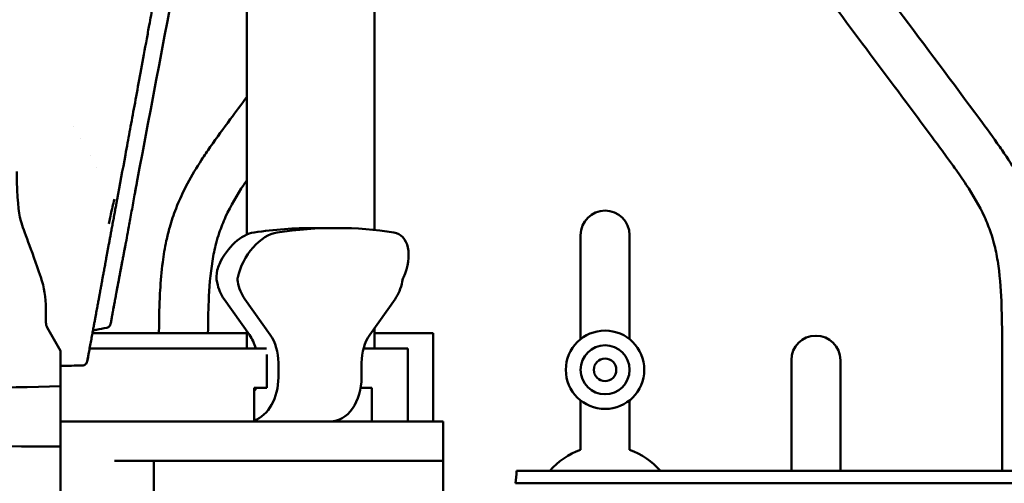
# Model space of a CAD drawing. Header units: millimetres. Extents: x 0 to 4878, y -120 to 1682.
# Tile 193 of 256: x 1217 to 1318, y 965 to 1013. Entities that reach past the tile are written whole.
import ezdxf

# ---------------------------------------------------------------- set-up
doc = ezdxf.new("R2010")
doc.units = ezdxf.units.MM
doc.header["$LTSCALE"] = 2
doc.layers.add('Sichtbar (ISO)', color=7, linetype='Continuous', lineweight=50)

msp = doc.modelspace()

# ---------------------------------------------------------------- linework, layer by layer
at = {"layer": 'Sichtbar (ISO)'}
for p, q in [((1240.487, 1042.4448), (1240.487, 990.5898)), ((1253.487, 1041.1758), (1253.487, 991.0654)), ((1222.823, 1001.5705), (1222.8232, 1001.5705)), ((1223.4997, 1000.3714), (1223.4998, 1000.3715)), ((1224.4868, 998.6236), (1224.4868, 998.6236)), ((1225.1379, 997.4704), (1225.1378, 997.4704)), ((1249.6649, 991.2578), (1247.3243, 991.2578)), ((1274.512, 990.5386), (1274.512, 979.9131)), ((1279.512, 979.9131), (1279.512, 990.5386)), ((1238.1576, 983.9989), (1240.7434, 980.342)), ((1242.8647, 980.342), (1240.2789, 983.9989)), ((1255.5926, 983.9989), (1253.0068, 980.342)), ((1219.987, 981.5995), (1219.987, 983.045)), ((1220.121, 981.0995), (1221.487, 978.7334)), ((1240.487, 980.5136), (1224.7307, 980.5136)), ((1240.487, 980.7046), (1240.487, 978.9606)), ((1253.487, 981.0211), (1253.487, 978.9606)), ((1255.4869, 980.5136), (1253.487, 980.5136)), ((1255.4869, 980.5136), (1259.4869, 980.5136)), ((1259.4869, 980.5136), (1259.4869, 971.5136)), ((1221.487, 975.1095), (1221.487, 978.7334)), ((1224.4426, 978.9606), (1233.0865, 978.9606)), ((1233.0865, 978.9606), (1238.7434, 978.9606)), ((1238.7434, 978.9606), (1241.9253, 978.9606)), ((1241.9253, 978.9606), (1242.4959, 978.9606)), ((1242.5111, 974.9606), (1242.5111, 978.3376)), ((1252.3699, 978.9606), (1252.5319, 978.9606)), ((1252.5319, 978.9606), (1255.7139, 978.9606)), ((1255.7139, 978.9606), (1256.8855, 978.9606)), ((1256.8855, 978.9606), (1256.8855, 971.5136)), ((1224.282, 978.0882), (1224.1976, 977.6374)), ((1243.6931, 977.5136), (1243.6931, 976.0136)), ((1252.1784, 977.5136), (1252.1784, 976.0136)), ((1296.012, 977.7701), (1296.012, 966.4743)), ((1301.012, 966.4743), (1301.012, 977.7701)), ((1317.512, 978.0632), (1317.512, 966.4743)), ((1241.9253, 974.9606), (1241.2182, 974.9606)), ((1241.2182, 971.5136), (1241.2182, 974.9606)), ((1242.5111, 974.9606), (1241.9253, 974.9606)), ((1252.5319, 974.9606), (1252.09, 974.9606)), ((1253.239, 974.9606), (1252.5319, 974.9606)), ((1253.239, 974.9606), (1253.239, 971.5136)), ((1274.512, 973.6681), (1274.512, 968.6097)), ((1279.512, 968.6097), (1279.512, 973.6681)), ((1239.156, 971.5136), (1221.487, 971.5136)), ((1239.156, 971.5136), (1241.9845, 971.5136)), ((1259.3154, 971.5136), (1241.9845, 971.5136)), ((1259.3154, 971.5136), (1260.487, 971.5136)), ((1260.487, 971.5136), (1260.487, 967.5136)), ((1221.487, 945.5136), (1221.487, 968.9568)), ((1239.156, 967.5136), (1226.987, 967.5136)), ((1230.987, 967.5136), (1230.987, 946.5136)), ((1241.9845, 967.5136), (1239.156, 967.5136)), ((1241.9845, 967.5136), (1259.3154, 967.5136)), ((1260.487, 967.5136), (1259.3154, 967.5136)), ((1260.487, 967.5136), (1260.487, 946.5136)), ((1335.9256, 966.4743), (1267.9869, 966.4743)), ((1350.1824, 965.2043), (1267.8634, 965.2043))]:
    msp.add_line(p, q, dxfattribs=at)
for radius in [4, 2.5, 1.15]:
    msp.add_circle((1277.012, 976.7906), radius, dxfattribs=at)
for centre, radius, start, end in [((1277.012, 990.5386), 2.5, 0, 180), ((1209.987, 983.045), 10, 0, 18.666884), ((1220.987, 981.5995), 1, 180, 210), ((1298.512, 977.7701), 2.5, 0, 180), ((1223.7906, 978.1804), 0.5, 349.379028, 354.94814), ((1277.012, 961.5386), 7.5, 109.471221, 138.845185), ((1277.012, 961.5386), 7.5, 41.154819, 70.528779)]:
    msp.add_arc(centre, radius, start, end, dxfattribs=at)
for centre, major_axis, ratio, start_param, end_param in [((1228.7724, 995.9957), (0.4915, -0.0921), 0.23041097, 0.00000198, 0.00023602), ((1221.426, 912.7136), (42.3585, 74.3861), 0.59532726, 0.32684536, 0.43437128), ((1223.7666, 912.7136), (42.3585, 74.3861), 0.59532726, 0.21931944, 0.43437128), ((1240.2066, 986.8273), (2.1572, 3.7882), 0.59532726, 0.43437128, 1.70761722), ((1242.5472, 986.8273), (2.1572, 3.7882), 0.59532726, 0.43437128, 2.05144356), ((1253.8609, 986.8273), (2.1572, 3.7882), 0.59532726, 4.88543247, 6.50250475), ((1227.6047, 989.6055), (0.4916, -0.0915), 0.96109761, 6.25493123, 6.28317937), ((1240.1576, 986.8273), (0, -4), 0.70710678, 5.00302604, 5.49778714), ((1242.2789, 986.8273), (0, 4), 0.70710678, 1.83262858, 2.35619449), ((1253.5926, 986.8273), (0, -4), 0.70710678, 0.78539816, 1.30896407), ((1226.3203, 982.8071), (0.4916, -0.0911), 0.96089275, 6.2534369, 6.2831855), ((1238.7434, 977.5136), (0, -4), 0.70710678, 1.94092527, 2.35619449), ((1240.8647, 977.5136), (0, 4), 0.70710678, 4.71238898, 5.49778714), ((1255.0068, 977.5136), (0, -4), 0.70710678, 3.92699082, 4.71238898), ((1240.5111, 976.0136), (0, -4.5), 0.70710678, 0.22409309, 1.57079633), ((1248.9964, 976.0136), (0, -4.5), 0.70710678, 0, 1.57079633), ((1240.8647, 975.5136), (0, 1), 0.70710678, 3.66519143, 4.12635944), ((1260.987, 966.5136), (4.9499, 4.9498), 0.99996285, 5.30961947, 5.49216656)]:
    msp.add_ellipse(centre, major_axis=major_axis, ratio=ratio, start_param=start_param, end_param=end_param, dxfattribs=at)
for points in [[(1238.3192, 1043.8006), (1235.354, 1027.829), (1232.2569, 1011.8733), (1229.2641, 995.9048)], [(1228.0909, 998.7117), (1227.8133, 997.2089), (1227.5313, 995.6871), (1227.247, 994.1577)], [(1229.0763, 994.89), (1229.1136, 995.0926), (1229.1527, 995.3048), (1229.1933, 995.5243)], [(1229.2639, 995.9036), (1229.2404, 995.7782), (1229.2168, 995.6516), (1229.1931, 995.5243)], [(1227.247, 994.1577), (1227.247, 994.1577), (1227.247, 994.1577), (1227.247, 994.1577)], [(1226.7129, 982.0787), (1226.7213, 982.1178), (1226.725, 982.1593), (1226.7236, 982.2009)], [(1226.7129, 982.0787), (1226.6982, 982.0101), (1226.6687, 981.8729), (1226.6245, 981.6675), (1226.5951, 981.5307), (1226.5804, 981.4623)], [(1223.7158, 977.2296), (1222.9728, 977.2153), (1222.2299, 977.2013), (1221.487, 977.1876)]]:
    msp.add_open_spline(points, degree=3, dxfattribs=at)
for points, knots in [([(1317.512, 978.0632), (1317.512, 979.9759), (1317.5159, 981.889), (1317.4344, 983.8003), (1317.376, 985.1686), (1317.2739, 986.5359), (1317.0549, 987.8879), (1316.9554, 988.502), (1316.8317, 989.1129), (1316.6741, 989.7145), (1316.5818, 990.0668), (1316.4777, 990.416), (1316.3615, 990.7613), (1316.1731, 991.3213), (1315.9526, 991.8712), (1315.7058, 992.4083), (1315.1831, 993.5457), (1314.5424, 994.6257), (1313.8545, 995.6724), (1313.4674, 996.2614), (1313.0654, 996.8399), (1312.6563, 997.4137), (1312.3908, 997.7861), (1312.1224, 998.1566), (1311.8524, 998.5259), (1311.434, 999.0981), (1311.0119, 999.6675), (1310.5895, 1000.2367), (1309.4925, 1001.7154), (1308.3938, 1003.1929), (1307.2928, 1004.6686), (1305.144, 1007.5485), (1302.986, 1010.4216), (1300.8525, 1013.3126), (1300.325, 1014.0273), (1299.799, 1014.7432), (1299.2824, 1015.4659), (1298.443, 1016.6402), (1297.6284, 1017.8325), (1296.8982, 1019.0774), (1296.2535, 1020.1768), (1295.6747, 1021.3172), (1295.2369, 1022.5128), (1295.0079, 1023.1384), (1294.8175, 1023.7791), (1294.6647, 1024.4276), (1294.3762, 1025.6525), (1294.2222, 1026.905), (1294.1354, 1028.1604), (1294.0881, 1028.8463), (1294.0607, 1029.5331), (1294.0432, 1030.2201), (1294.0092, 1031.5547), (1294.012, 1032.8904), (1294.012, 1034.2256)], [0, 0, 0, 0, 0.09128719, 0.09128719, 0.09128719, 0.15663563, 0.15663563, 0.15663563, 0.18631718, 0.18631718, 0.18631718, 0.20370177, 0.20370177, 0.20370177, 0.23189281, 0.23189281, 0.23189281, 0.29159265, 0.29159265, 0.29159265, 0.325185, 0.325185, 0.325185, 0.34698538, 0.34698538, 0.34698538, 0.38076594, 0.38076594, 0.38076594, 0.46851676, 0.46851676, 0.46851676, 0.63976036, 0.63976036, 0.63976036, 0.68209928, 0.68209928, 0.68209928, 0.75088861, 0.75088861, 0.75088861, 0.81163639, 0.81163639, 0.81163639, 0.84342403, 0.84342403, 0.84342403, 0.90346722, 0.90346722, 0.90346722, 0.93627437, 0.93627437, 0.93627437, 1, 1, 1, 1]), ([(1299.0142, 1032.4406), (1299.0177, 1031.6628), (1299.0266, 1030.8851), (1299.0494, 1030.1077), (1299.0632, 1029.6346), (1299.0822, 1029.1617), (1299.1115, 1028.6893), (1299.152, 1028.0374), (1299.2122, 1027.3867), (1299.3087, 1026.7405), (1299.3919, 1026.1832), (1299.5021, 1025.6292), (1299.6542, 1025.0868), (1299.8024, 1024.5584), (1299.9903, 1024.041), (1300.2093, 1023.5374), (1300.4557, 1022.9705), (1300.7414, 1022.4212), (1301.0473, 1021.8838), (1301.4096, 1021.2475), (1301.8003, 1020.6279), (1302.2058, 1020.0182), (1302.6111, 1019.4087), (1303.0313, 1018.8091), (1303.4577, 1018.214), (1303.9577, 1017.516), (1304.4662, 1016.8242), (1304.9763, 1016.1335), (1305.6185, 1015.264), (1306.2633, 1014.3963), (1306.9089, 1013.5292), (1309.6826, 1009.8043), (1312.4725, 1006.0916), (1315.2325, 1002.3563), (1315.9213, 1001.424), (1316.6083, 1000.4904), (1317.2692, 999.5384), (1317.5742, 999.0991), (1317.8737, 998.6559), (1318.1647, 998.2072), (1318.6703, 997.4278), (1319.1505, 996.6319), (1319.5879, 995.8129), (1320.0302, 994.9848), (1320.4289, 994.133), (1320.7693, 993.2585), (1321.0136, 992.6311), (1321.2278, 991.9919), (1321.4109, 991.3441), (1321.5422, 990.8793), (1321.6574, 990.41), (1321.7583, 989.9378), (1321.9113, 989.2216), (1322.0315, 988.4985), (1322.1265, 987.7724), (1322.2519, 986.8143), (1322.3335, 985.8509), (1322.3892, 984.8862), (1322.4331, 984.1231), (1322.4609, 983.3591), (1322.4789, 982.595), (1322.5144, 981.0848), (1322.512, 979.5739), (1322.512, 978.0632)], [0.028397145, 0.028397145, 0.028397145, 0.028397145, 0.065517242, 0.065517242, 0.065517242, 0.08810313, 0.08810313, 0.08810313, 0.119275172, 0.119275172, 0.119275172, 0.146162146, 0.146162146, 0.146162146, 0.172356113, 0.172356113, 0.172356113, 0.201836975, 0.201836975, 0.201836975, 0.23674265, 0.23674265, 0.23674265, 0.27163482, 0.27163482, 0.27163482, 0.3125572, 0.3125572, 0.3125572, 0.364075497, 0.364075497, 0.364075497, 0.585412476, 0.585412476, 0.585412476, 0.640654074, 0.640654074, 0.640654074, 0.666147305, 0.666147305, 0.666147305, 0.710426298, 0.710426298, 0.710426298, 0.755194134, 0.755194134, 0.755194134, 0.787313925, 0.787313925, 0.787313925, 0.810357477, 0.810357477, 0.810357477, 0.845306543, 0.845306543, 0.845306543, 0.891421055, 0.891421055, 0.891421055, 0.927900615, 0.927900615, 0.927900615, 1, 1, 1, 1]), ([(1231.6332, 1018.0178), (1231.615, 1017.9182), (1231.5969, 1017.8192), (1231.5789, 1017.7207), (1231.3341, 1016.3805), (1231.1064, 1015.1358), (1230.8894, 1013.95), (1230.765, 1013.2702), (1230.644, 1012.6093), (1230.5262, 1011.9659), (1230.4385, 1011.4871), (1230.3526, 1011.0181), (1230.2681, 1010.5572), (1230.0702, 1009.4771), (1229.8807, 1008.4436), (1229.7009, 1007.4633), (1229.521, 1006.483), (1229.3508, 1005.5559), (1229.1907, 1004.6843), (1229.0306, 1003.8127), (1228.8805, 1002.9967), (1228.7364, 1002.2134), (1228.5922, 1001.4301), (1228.454, 1000.6796), (1228.3207, 999.9568), (1228.2424, 999.5322), (1228.1658, 999.1171), (1228.0909, 998.7117)], [0.828801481, 0.828801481, 0.828801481, 0.828801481, 0.830188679, 0.830188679, 0.830188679, 0.849056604, 0.849056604, 0.849056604, 0.859874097, 0.859874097, 0.859874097, 0.867924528, 0.867924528, 0.867924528, 0.886792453, 0.886792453, 0.886792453, 0.905660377, 0.905660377, 0.905660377, 0.924528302, 0.924528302, 0.924528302, 0.943396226, 0.943396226, 0.943396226, 0.954481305, 0.954481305, 0.954481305, 0.954481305]), ([(1231.5163, 980.5136), (1231.5205, 981.2075), (1231.5288, 981.9013), (1231.5451, 982.595), (1231.5631, 983.3591), (1231.5909, 984.1231), (1231.6349, 984.8862), (1231.6905, 985.8509), (1231.7721, 986.8143), (1231.8975, 987.7724), (1231.9925, 988.4985), (1232.1127, 989.2216), (1232.2657, 989.9378), (1232.3666, 990.41), (1232.4818, 990.8793), (1232.6131, 991.3441), (1232.7962, 991.9919), (1233.0105, 992.6311), (1233.2547, 993.2585), (1233.5951, 994.133), (1233.9938, 994.9848), (1234.4361, 995.8129), (1234.8735, 996.6319), (1235.3537, 997.4278), (1235.8593, 998.2072), (1236.1503, 998.6559), (1236.4498, 999.0991), (1236.7548, 999.5384), (1237.4157, 1000.4904), (1238.1027, 1001.424), (1238.7915, 1002.3563), (1239.3556, 1003.1197), (1239.9209, 1003.8821), (1240.487, 1004.6439)], [0.038981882, 0.038981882, 0.038981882, 0.038981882, 0.072099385, 0.072099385, 0.072099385, 0.108578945, 0.108578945, 0.108578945, 0.154693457, 0.154693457, 0.154693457, 0.189642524, 0.189642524, 0.189642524, 0.212686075, 0.212686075, 0.212686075, 0.244805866, 0.244805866, 0.244805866, 0.289573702, 0.289573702, 0.289573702, 0.333852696, 0.333852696, 0.333852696, 0.359345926, 0.359345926, 0.359345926, 0.414587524, 0.414587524, 0.414587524, 0.459821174, 0.459821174, 0.459821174, 0.459821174]), ([(1219.461, 986.2457), (1218.4564, 989.2191), (1217.7386, 990.8973), (1217.169, 992.9763), (1217.0609, 994.0941), (1217.017, 997.0216)], [-1.88048641, -1.88048641, -1.88048641, -1.88048641, -0.87836359, -0.87836359, -0.00000231, -0.00000231, -0.00000231, -0.00000231]), ([(1229.2639, 995.9036), (1229.1627, 995.3639), (1229.0588, 994.797), (1228.8545, 993.6727), (1228.7514, 993.1015), (1228.5584, 992.0322), (1228.4668, 991.5241), (1228.3128, 990.6754), (1228.2467, 990.3151), (1228.1522, 989.8105), (1228.1183, 989.6324), (1228.0962, 989.5141)], [0, 0, 0, 0, 0.169290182, 0.169290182, 0.343831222, 0.343831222, 0.521960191, 0.521960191, 0.690630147, 0.690630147, 0.823543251, 0.823543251, 0.823543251, 0.823543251]), ([(1240.487, 996.1486), (1240.3802, 995.9906), (1240.2743, 995.8319), (1240.1695, 995.6724), (1239.4816, 994.6257), (1238.8409, 993.5457), (1238.3182, 992.4083), (1238.0714, 991.8712), (1237.8509, 991.3213), (1237.6625, 990.7613), (1237.5463, 990.416), (1237.4423, 990.0668), (1237.3499, 989.7145), (1237.1923, 989.1129), (1237.0686, 988.502), (1236.9691, 987.8879), (1236.7501, 986.5359), (1236.648, 985.1686), (1236.5896, 983.8003), (1236.5429, 982.7052), (1236.5243, 981.6095), (1236.5168, 980.5136)], [0.69931278, 0.69931278, 0.69931278, 0.69931278, 0.708407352, 0.708407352, 0.708407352, 0.768107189, 0.768107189, 0.768107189, 0.796298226, 0.796298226, 0.796298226, 0.813682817, 0.813682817, 0.813682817, 0.843364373, 0.843364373, 0.843364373, 0.908712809, 0.908712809, 0.908712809, 0.961017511, 0.961017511, 0.961017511, 0.961017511]), ([(1226.9788, 994.2095), (1226.9009, 993.9389), (1226.7665, 993.4003), (1226.5988, 992.6391), (1226.4867, 992.0905), (1226.4287, 991.7906), (1226.4102, 991.6934)], [0, 0, 0, 0, 0.03125, 0.0625, 0.09375, 0.109422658, 0.109422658, 0.109422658, 0.109422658]), ([(1224.3208, 978.3102), (1224.3343, 978.3828), (1224.3478, 978.4555), (1224.3612, 978.5282), (1224.3994, 978.7342), (1224.4376, 978.9401), (1224.4757, 979.146), (1224.5145, 979.3553), (1224.5532, 979.5646), (1224.592, 979.7738), (1224.6277, 979.967), (1224.6635, 980.1602), (1224.6993, 980.3534), (1224.7316, 980.528), (1224.7639, 980.7027), (1224.7963, 980.8774), (1224.8252, 981.0336), (1224.8541, 981.1898), (1224.883, 981.3461), (1224.9088, 981.4858), (1224.9347, 981.6255), (1224.9606, 981.7654), (1224.9839, 981.8914), (1225.0072, 982.0174), (1225.0305, 982.1437), (1225.0518, 982.2587), (1225.0731, 982.3739), (1225.0944, 982.4892), (1225.114, 982.5953), (1225.1337, 982.7016), (1225.1533, 982.808), (1225.1714, 982.9059), (1225.1895, 983.004), (1225.2077, 983.1023), (1225.2245, 983.193), (1225.2413, 983.284), (1225.2581, 983.3752), (1225.2736, 983.4594), (1225.2892, 983.5438), (1225.3049, 983.6286), (1225.3193, 983.7067), (1225.3337, 983.785), (1225.3482, 983.8636), (1225.3616, 983.936), (1225.375, 984.0086), (1225.3884, 984.0813), (1225.4007, 984.1481), (1225.4131, 984.215), (1225.4254, 984.2822), (1225.4368, 984.3438), (1225.4482, 984.4056), (1225.4597, 984.468), (1225.4702, 984.525), (1225.4808, 984.5825), (1225.4915, 984.6405), (1225.501, 984.6924), (1225.5106, 984.7447), (1225.5204, 984.7975), (1225.5293, 984.846), (1225.5383, 984.8949), (1225.5473, 984.9442), (1225.556, 984.991), (1225.5647, 985.0382), (1225.5734, 985.0857), (1225.582, 985.1327), (1225.5907, 985.18), (1225.5995, 985.2276), (1225.6083, 985.2755), (1225.6172, 985.3238), (1225.6261, 985.3725), (1225.6349, 985.4207), (1225.6439, 985.4694), (1225.6529, 985.5184), (1225.662, 985.5681), (1225.6712, 985.6182), (1225.6806, 985.6698), (1225.69, 985.7209), (1225.6996, 985.7735), (1225.7095, 985.8272), (1225.7194, 985.8811), (1225.7294, 985.936), (1225.7398, 985.9929), (1225.7502, 986.0495), (1225.7609, 986.1081), (1225.7721, 986.169), (1225.7833, 986.2302), (1225.7949, 986.2938), (1225.8071, 986.3607), (1225.8193, 986.4274), (1225.8321, 986.4973), (1225.8457, 986.5712), (1225.8591, 986.6448), (1225.8734, 986.7225), (1225.8883, 986.8041), (1225.8892, 986.8087), (1225.89, 986.8134), (1225.8909, 986.818), (1225.9051, 986.8957), (1225.92, 986.9768), (1225.9354, 987.0611), (1225.9518, 987.1505), (1225.9689, 987.2434), (1225.9866, 987.3401), (1226.0043, 987.4365), (1226.0227, 987.5366), (1226.0417, 987.6404), (1226.0608, 987.7441), (1226.0805, 987.8514), (1226.1009, 987.9622), (1226.1213, 988.0731), (1226.1423, 988.1875), (1226.164, 988.3053), (1226.1856, 988.4227), (1226.2078, 988.5435), (1226.2306, 988.667), (1226.2533, 988.7906), (1226.2766, 988.9169), (1226.3005, 989.0467), (1226.3227, 989.1672), (1226.3455, 989.2906), (1226.3685, 989.4154), (1226.3912, 989.5384), (1226.4141, 989.6628), (1226.4377, 989.7903), (1226.4634, 989.9296), (1226.4897, 990.0725), (1226.5163, 990.2162), (1226.543, 990.361), (1226.57, 990.5067), (1226.5971, 990.6537), (1226.6267, 990.8139), (1226.6567, 990.9756), (1226.6868, 991.1385), (1226.721, 991.3231), (1226.7554, 991.5091), (1226.7901, 991.6963), (1226.8259, 991.8896), (1226.862, 992.084), (1226.8982, 992.2794), (1226.9318, 992.4606), (1226.9656, 992.6426), (1226.9994, 992.825), (1227.0279, 992.9781), (1227.0564, 993.1316), (1227.085, 993.2856), (1227.087, 993.2964), (1227.089, 993.3072), (1227.091, 993.318), (1227.1198, 993.4731), (1227.1487, 993.6287), (1227.1774, 993.783), (1227.2006, 993.9077), (1227.2236, 994.0315), (1227.247, 994.1577)], [0, 0, 0, 0, 0.02133795, 0.02133795, 0.02133795, 0.08181181, 0.08181181, 0.08181181, 0.14327222, 0.14327222, 0.14327222, 0.20000451, 0.20000451, 0.20000451, 0.25126671, 0.25126671, 0.25126671, 0.29707064, 0.29707064, 0.29707064, 0.33799134, 0.33799134, 0.33799134, 0.37483287, 0.37483287, 0.37483287, 0.40839975, 0.40839975, 0.40839975, 0.4392806, 0.4392806, 0.4392806, 0.46769078, 0.46769078, 0.46769078, 0.4939136, 0.4939136, 0.4939136, 0.51809047, 0.51809047, 0.51809047, 0.54036684, 0.54036684, 0.54036684, 0.56090088, 0.56090088, 0.56090088, 0.57975984, 0.57975984, 0.57975984, 0.59705555, 0.59705555, 0.59705555, 0.61287654, 0.61287654, 0.61287654, 0.62701268, 0.62701268, 0.62701268, 0.63997019, 0.63997019, 0.63997019, 0.65227644, 0.65227644, 0.65227644, 0.66443452, 0.66443452, 0.66443452, 0.67668761, 0.67668761, 0.67668761, 0.68882271, 0.68882271, 0.68882271, 0.70109248, 0.70109248, 0.70109248, 0.71325108, 0.71325108, 0.71325108, 0.72543455, 0.72543455, 0.72543455, 0.737593, 0.737593, 0.737593, 0.7498219, 0.7498219, 0.7498219, 0.76201951, 0.76201951, 0.76201951, 0.77418195, 0.77418195, 0.77418195, 0.77487428, 0.77487428, 0.77487428, 0.78637918, 0.78637918, 0.78637918, 0.7985933, 0.7985933, 0.7985933, 0.8107876, 0.8107876, 0.8107876, 0.82298392, 0.82298392, 0.82298392, 0.8351891, 0.8351891, 0.8351891, 0.84735836, 0.84735836, 0.84735836, 0.85953119, 0.85953119, 0.85953119, 0.87082229, 0.87082229, 0.87082229, 0.8819474, 0.8819474, 0.8819474, 0.89410332, 0.89410332, 0.89410332, 0.90635212, 0.90635212, 0.90635212, 0.9196934, 0.9196934, 0.9196934, 0.93481066, 0.93481066, 0.93481066, 0.95041749, 0.95041749, 0.95041749, 0.96488804, 0.96488804, 0.96488804, 0.9770407, 0.9770407, 0.9770407, 0.9778925, 0.9778925, 0.9778925, 0.99012015, 0.99012015, 0.99012015, 1, 1, 1, 1]), ([(1228.0936, 989.5007), (1228.0852, 989.4561), (1228.0657, 989.3529), (1228.034, 989.1895), (1227.9984, 989.0087), (1227.9614, 988.8218), (1227.9233, 988.6265), (1227.8833, 988.4187), (1227.8404, 988.1941), (1227.794, 987.9496), (1227.7437, 987.6842), (1227.6895, 987.3978), (1227.6309, 987.0889), (1227.5678, 986.7558), (1227.4996, 986.3957), (1227.4259, 986.006), (1227.3482, 985.5943), (1227.2706, 985.1811), (1227.1981, 984.7935), (1227.133, 984.445), (1227.0753, 984.1356), (1227.0237, 983.8582), (1226.9772, 983.6082), (1226.9352, 983.3818), (1226.897, 983.1764), (1226.8625, 982.9902), (1226.8336, 982.8342), (1226.8161, 982.7402), (1226.8091, 982.702)], [0, 0, 0, 0, 0.019619, 0.0453853, 0.07210122, 0.09963778, 0.12831661, 0.15865898, 0.19154694, 0.22751086, 0.2664932, 0.30846928, 0.35373841, 0.40264324, 0.4553927, 0.51255175, 0.57460645, 0.63708675, 0.69488002, 0.74563485, 0.79080394, 0.83139478, 0.86796104, 0.90109748, 0.93120962, 0.95854192, 0.98317951, 1, 1, 1, 1]), ([(1226.8143, 982.7301), (1226.8191, 982.756), (1226.8239, 982.7819), (1226.8287, 982.8078), (1226.8394, 982.8656), (1226.8501, 982.9233), (1226.8608, 982.981), (1226.8727, 983.0452), (1226.8846, 983.1094), (1226.8965, 983.1735), (1226.9085, 983.2383), (1226.9206, 983.3031), (1226.9326, 983.3679), (1226.9337, 983.3738), (1226.9348, 983.3796), (1226.9358, 983.3854), (1226.9502, 983.4626), (1226.9645, 983.5398), (1226.9789, 983.6169), (1226.9945, 983.7009), (1227.0101, 983.7848), (1227.0257, 983.8687), (1227.0427, 983.96), (1227.0596, 984.0513), (1227.0767, 984.1426), (1227.0952, 984.242), (1227.1137, 984.3413), (1227.1322, 984.4407), (1227.1524, 984.5488), (1227.1726, 984.6568), (1227.1928, 984.7649), (1227.2147, 984.8821), (1227.2366, 984.9993), (1227.2586, 985.1165), (1227.2825, 985.2439), (1227.3064, 985.3713), (1227.3304, 985.4987), (1227.3339, 985.5175), (1227.3374, 985.5364), (1227.341, 985.5552), (1227.3634, 985.6745), (1227.3859, 985.7939), (1227.4085, 985.9132), (1227.4361, 986.0596), (1227.4638, 986.206), (1227.4915, 986.3524), (1227.5183, 986.494), (1227.5451, 986.6357), (1227.5719, 986.7773), (1227.5962, 986.9052), (1227.6204, 987.0332), (1227.6447, 987.1611), (1227.666, 987.2735), (1227.6873, 987.3859), (1227.7086, 987.4983), (1227.7236, 987.5773), (1227.7385, 987.6563), (1227.7535, 987.7353), (1227.7574, 987.7562), (1227.7614, 987.7772), (1227.7654, 987.7981), (1227.7824, 987.8881), (1227.7994, 987.978), (1227.8165, 988.0679), (1227.8318, 988.1488), (1227.8472, 988.2297), (1227.8627, 988.3105), (1227.8766, 988.3836), (1227.8906, 988.4567), (1227.9047, 988.5296), (1227.9177, 988.5973), (1227.9308, 988.6649), (1227.944, 988.7324), (1227.9515, 988.7706), (1227.959, 988.8088), (1227.9665, 988.847), (1227.9716, 988.8733), (1227.9768, 988.8995), (1227.982, 988.9258), (1227.9945, 988.9892), (1228.007, 989.0526), (1228.0195, 989.1161), (1228.032, 989.1794), (1228.0444, 989.2429), (1228.0567, 989.3065), (1228.0686, 989.3685), (1228.0805, 989.4306), (1228.0921, 989.4929), (1228.0926, 989.4955), (1228.0931, 989.4981), (1228.0936, 989.5007)], [0.004130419, 0.004130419, 0.004130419, 0.004130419, 0.0155513, 0.0155513, 0.0155513, 0.041004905, 0.041004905, 0.041004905, 0.069295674, 0.069295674, 0.069295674, 0.097867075, 0.097867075, 0.097867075, 0.100437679, 0.100437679, 0.100437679, 0.134463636, 0.134463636, 0.134463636, 0.171466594, 0.171466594, 0.171466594, 0.211715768, 0.211715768, 0.211715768, 0.255518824, 0.255518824, 0.255518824, 0.303137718, 0.303137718, 0.303137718, 0.354788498, 0.354788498, 0.354788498, 0.41093743, 0.41093743, 0.41093743, 0.419229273, 0.419229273, 0.419229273, 0.471838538, 0.471838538, 0.471838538, 0.536366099, 0.536366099, 0.536366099, 0.598823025, 0.598823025, 0.598823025, 0.655234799, 0.655234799, 0.655234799, 0.704827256, 0.704827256, 0.704827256, 0.739671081, 0.739671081, 0.739671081, 0.748912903, 0.748912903, 0.748912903, 0.78862393, 0.78862393, 0.78862393, 0.824375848, 0.824375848, 0.824375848, 0.856713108, 0.856713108, 0.856713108, 0.886684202, 0.886684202, 0.886684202, 0.903644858, 0.903644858, 0.903644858, 0.915315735, 0.915315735, 0.915315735, 0.943436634, 0.943436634, 0.943436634, 0.971498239, 0.971498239, 0.971498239, 0.998848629, 0.998848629, 0.998848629, 1, 1, 1, 1]), ([(1237.6782, 987.5828), (1237.5867, 987.384), (1237.5118, 987.1744), (1237.363, 986.5353), (1237.3624, 986.0909), (1237.4464, 985.6873), (1237.4471, 985.6842), (1237.4478, 985.6811)], [-1.9249245, -1.9249245, -1.9249245, -1.9249245, -1.861495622, -1.861495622, -1.736173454, -1.736173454, -1.73519642, -1.73519642, -1.73519642, -1.73519642]), ([(1239.5501, 986.2145), (1239.547, 986.2004), (1239.5442, 986.1862), (1239.5203, 986.0482), (1239.5235, 985.915), (1239.5469, 985.7919)], [-0.1995082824, -0.1995082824, -0.1995082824, -0.1995082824, -0.1950607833, -0.1950607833, -0.1568222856, -0.1568222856, -0.1568222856, -0.1568222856]), ([(1256.3246, 985.7919), (1256.348, 985.915), (1256.3854, 986.0482), (1256.4417, 986.1862), (1256.4477, 986.2004), (1256.4539, 986.2145)], [-0.1518302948, -0.1518302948, -0.1518302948, -0.1518302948, -0.1135917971, -0.1135917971, -0.109144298, -0.109144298, -0.109144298, -0.109144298]), ([(1226.8119, 982.716), (1226.7761, 982.5228), (1226.7502, 982.3749), (1226.7275, 982.2297), (1226.7226, 982.1927), (1226.7211, 982.178), (1226.721, 982.1766), (1226.721, 982.1766)], [0, 0, 0, 0, 0.215393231, 0.215393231, 0.328309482, 0.328309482, 0.349554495, 0.349554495, 0.349554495, 0.349554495]), ([(1226.5804, 981.4623), (1226.5671, 981.4004), (1226.5408, 981.3383), (1226.5039, 981.2846), (1226.4671, 981.2308), (1226.4205, 981.1852), (1226.3661, 981.1494), (1226.3116, 981.1137), (1226.249, 981.0886), (1226.1869, 981.0765)], [0, 0, 0, 0, 0.33333333, 0.33333333, 0.33333333, 0.66666667, 0.66666667, 0.66666667, 1, 1, 1, 1]), ([(1226.1869, 981.0765), (1225.8434, 981.0099), (1225.4999, 980.9432), (1225.0319, 980.8523), (1224.9073, 980.8281), (1224.7827, 980.804)], [-0.209923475, -0.209923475, -0.209923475, -0.209923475, -0.104962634, -0.104962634, -0.066884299, -0.066884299, -0.066884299, -0.066884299]), ([(1224.1976, 977.6374), (1224.1973, 977.6374), (1224.2026, 977.6677), (1224.2136, 977.7282), (1224.2283, 977.8091), (1224.2531, 977.9438), (1224.2877, 978.1312), (1224.2979, 978.1863), (1224.3089, 978.246), (1224.3208, 978.3102)], [0, 0, 0, 0, 0.36657076, 0.36657076, 0.36657076, 0.85605475, 0.85605475, 0.85605475, 1, 1, 1, 1]), ([(1224.2887, 978.1363), (1224.2832, 978.1069), (1224.2472, 977.912), (1224.2076, 977.6959), (1224.1973, 977.6374), (1224.1976, 977.6374)], [0.1395272, 0.1395272, 0.1395272, 0.1395272, 0.215938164, 0.66924145, 1, 1, 1, 1]), ([(1224.1976, 977.6374), (1224.1782, 977.5341), (1224.1186, 977.4236), (1224.0293, 977.348), (1223.94, 977.2724), (1223.8211, 977.2316), (1223.7158, 977.2296)], [0, 0, 0, 0, 0.5, 0.5, 0.5, 1, 1, 1, 1]), ([(1185.0171, 974.6763), (1191.1251, 974.6713), (1197.2348, 974.7048), (1209.3906, 974.8491), (1215.4401, 974.959), (1221.487, 975.1095)], [0.00023978, 0.00023978, 0.00023978, 0.00023978, 1.83325701, 1.83325701, 3.64849332, 3.64849332, 3.64849332, 3.64849332]), ([(1221.487, 968.9568), (1221.487, 969.981), (1221.487, 971.0091), (1221.487, 973.0572), (1221.487, 974.0856), (1221.487, 975.1095)], [0, 0, 0, 0, 0.355181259, 0.355181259, 0.710247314, 0.710247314, 0.710247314, 0.710247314]), ([(1221.487, 968.9568), (1214.3968, 968.9828), (1207.303, 969.0644), (1193.0199, 969.3319), (1185.823, 969.5194), (1178.6316, 969.7573)], [-4.28843476, -4.28843476, -4.28843476, -4.28843476, -2.16009157, -2.16009157, -0.00017854, -0.00017854, -0.00017854, -0.00017854])]:
    msp.add_open_spline(points, degree=3, knots=knots, dxfattribs=at)

doc.saveas('drawing.dxf')
